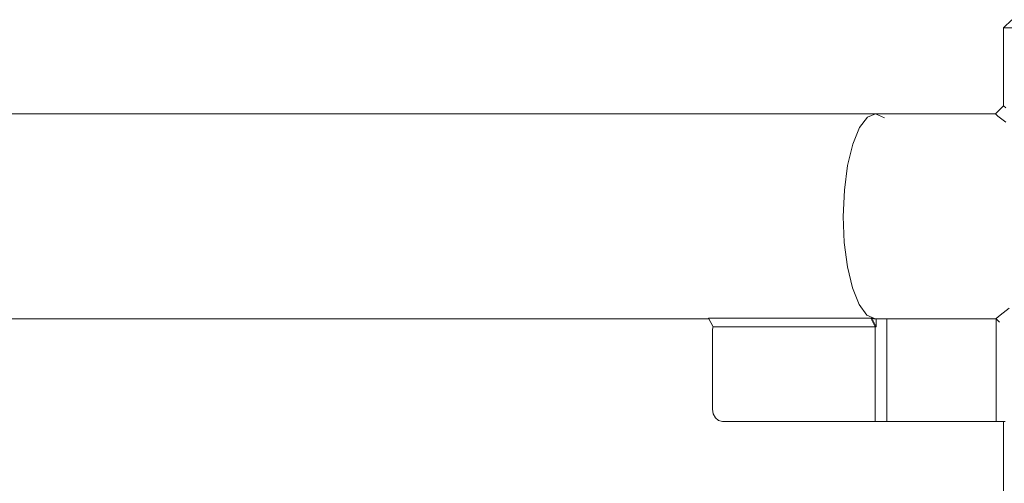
# Model space of a CAD drawing. Header units: millimetres. Extents: x 3925 to 5043, y -86 to 778.
# Tile 114 of 164: x 4658 to 4718, y 301 to 329. Entities that reach past the tile are written whole.
import ezdxf

# ---------------------------------------------------------------- set-up
doc = ezdxf.new("R2010")
doc.units = ezdxf.units.MM
doc.header["$LTSCALE"] = 46.255
doc.layers.add('140-155102-0DXF_CONTINUOUS_LINE', color=7, linetype='CONTINUOUS')

msp = doc.modelspace()

# ---------------------------------------------------------------- linework, layer by layer
at = {"layer": '140-155102-0DXF_CONTINUOUS_LINE', "color": 7, "linetype": 'Continuous', "lineweight": 0}
for p, q in [((4718.2792, 329.0787), (4717.7792, 328.5787)), ((4717.7792, 328.5787), (4717.7792, 323.8287)), ((4717.7792, 328.5787), (4727.7792, 328.5787)), ((4717.7792, 323.8287), (4717.2791, 323.3287)), ((4717.7792, 323.8287), (4717.9233, 323.7119)), ((4656.5285, 323.3287), (4709.9828, 323.3287)), ((4709.9827, 323.3287), (4709.4864, 323.127)), ((4710.5214, 323.0909), (4709.9828, 323.3287)), ((4709.9832, 323.3287), (4717.2791, 323.3287)), ((4717.2791, 323.3287), (4717.4327, 323.2042)), ((4717.4327, 323.2042), (4717.9103, 322.8256)), ((4718.1254, 311.4976), (4717.5638, 311.0584)), ((4656.5284, 310.8287), (4699.8082, 310.8287)), ((4699.8082, 310.8692), (4700.0782, 310.3416)), ((4699.8082, 310.8692), (4709.6857, 310.8692)), ((4709.4446, 311.0665), (4709.918, 310.8575)), ((4709.9557, 310.3416), (4709.6857, 310.8692)), ((4709.7596, 310.869), (4709.6857, 310.8692)), ((4709.7596, 310.869), (4710.0076, 310.3414)), ((4709.8087, 310.8532), (4709.7596, 310.869)), ((4709.9081, 310.8287), (4717.3238, 310.8287)), ((4710.0076, 310.3414), (4710.0099, 310.8287)), ((4710.6727, 310.8287), (4710.6727, 304.5787)), ((4717.5268, 310.626), (4717.3238, 310.8287)), ((4717.5638, 311.0584), (4717.324, 310.8511)), ((4717.3248, 304.5787), (4717.3248, 310.8287)), ((4709.9557, 310.3416), (4700.0782, 310.3416)), ((4709.9557, 304.5787), (4709.9557, 310.3416)), ((4709.9557, 310.3416), (4710.0076, 310.3414)), ((4700.0392, 305.3287), (4700.0392, 310.0787)), ((4700.6535, 304.5787), (4717.3248, 304.5787)), ((4717.3248, 304.5787), (4717.8703, 304.5787)), ((4717.7792, 304.5787), (4717.7792, 223.8287))]:
    msp.add_line(p, q, dxfattribs=at)
for points in [[(4709.4864, 323.127), (4709.0033, 322.5016), (4708.5863, 321.4876), (4708.2724, 320.1814), (4708.0781, 318.6788), (4708.0124, 317.0787)], [(4708.0124, 317.0787), (4708.0767, 315.4946), (4708.265, 314.0171), (4708.5677, 312.7296), (4708.9719, 311.714), (4709.4446, 311.0665)], [(4709.9073, 310.8333), (4709.858, 310.8413), (4709.8087, 310.8532)], [(4700.0392, 310.0787), (4700.0494, 310.2151), (4700.0782, 310.3416)], [(4700.6535, 304.5787), (4700.4166, 304.6367), (4700.2191, 304.7984), (4700.0867, 305.0395), (4700.0392, 305.3287)]]:
    msp.add_lwpolyline(points, dxfattribs=at)

doc.saveas('drawing.dxf')
